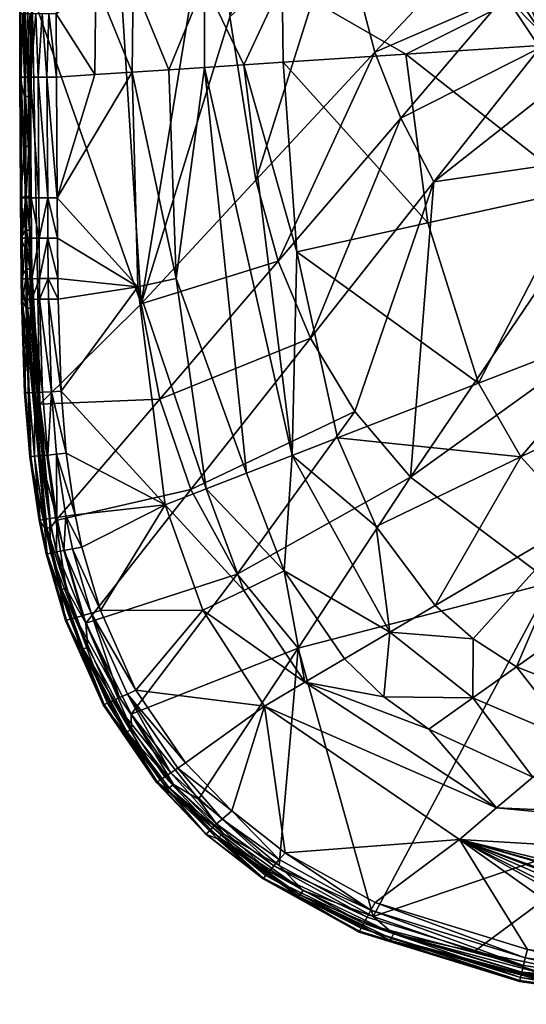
# Model space of a CAD drawing. Header units: centimetres. Extents: x -25.9 to 40.1, y -26.2 to 22.5.
# Tile 1 of 27: x -25.9 to -14.2, y -26.1 to -3.4. Entities that reach past the tile are written whole.
import ezdxf

# ---------------------------------------------------------------- set-up
doc = ezdxf.new("R2010")
doc.units = ezdxf.units.CM
doc.layers.get('0').update_dxf_attribs({"true_color": 0x5890e1})

msp = doc.modelspace()

# ---------------------------------------------------------------- meshes
at = {"color": 133, "true_color": 0x57e1c6}
mesh = msp.add_polyface(dxfattribs=at)
corners = [(-21.157, 0.614, 39.324), (-21.65, -2.601, 39.288), (-20.733, 0.566, 39.066), (-25.806, -1.363, 34.248), (-25.907, -3.317, 39.435), (-25.809, 1.695, 34.248), (-20.546, 2.152, 39.37), (-21.893, 0.698, 39.683), (-23.296, -2.601, 39.942), (-24.153, -2.601, 40.11), (-22.673, 0.787, 39.948), (-24.371, 0.988, 40.166), (-25.036, -2.601, 40.166), (-23.658, -1.294, 31.805), (-25.621, -2.857, 33.817), (-25.712, 6.846, 33.949), (-22.473, -4.6, 39.67), (-25.786, 1.695, 34.095), (-23.315, -4.655, 39.944), (-25.066, -3.315, 40.166), (-24.173, -4.711, 40.109), (-20.326, 0.52, 38.775), (-25.723, -1.363, 33.949), (-25.784, -1.363, 34.095), (-25.726, 1.696, 33.949), (-25.781, -2.251, 34.095), (-25.801, -3.147, 34.25), (-25.804, -2.251, 34.249), (-25.72, -2.251, 33.949), (-25.807, 3.395, 34.249), (-25.808, 2.548, 34.248), (-25.717, -3.147, 33.949), (-25.778, -3.147, 34.095)]
mesh.append_faces([[corners[k] for k in face] for face in [(0, 1, 2), (3, 4, 5), (0, 2, 6), (1, 7, 8), (9, 8, 10), (7, 10, 8), (9, 11, 12), (9, 10, 11), (13, 14, 15), (16, 1, 8), (17, 3, 5), (6, 7, 0), (0, 7, 1), (18, 8, 9), (19, 20, 9), (21, 2, 1), (17, 22, 23), (23, 3, 17), (22, 17, 24), (14, 22, 24), (25, 26, 27), (4, 27, 26), (12, 19, 9), (25, 27, 23), (23, 28, 25), (29, 30, 4), (14, 31, 28), (31, 25, 28), (28, 23, 22), (22, 14, 28), (25, 31, 32), (26, 25, 32), (4, 30, 5), (23, 27, 3), (3, 27, 4)]], dxfattribs={"color": 133})
mesh = msp.add_polyface(dxfattribs=at)
corners = [(-14.77, -1.142, 25.659), (-14.112, -2.136, 25.508), (-13.951, -2.518, 25.622), (-16.766, 0.115, 35.562), (-19.549, 0.432, 38.114), (-19.864, -2.601, 38.114), (-13.751, -2.601, 32.982), (-15.127, -1.316, 26.168), (-14.172, -2.648, 26.002), (-14.325, -2.734, 26.156), (-13.519, -0.254, 32.982), (-13.679, -1.919, 25.285), (-14.202, -1.002, 25.285), (-14.046, -0.706, 25.285), (-14.334, -1.059, 25.3), (-20.326, 0.52, 38.775), (-21.65, -2.601, 39.288), (-14.048, -2.576, 25.825), (-14.86, -1.188, 25.846), (-15.376, -1.706, 26.394), (-18.55, -1.068, 27.812), (-16.402, 0.9, 26.418), (-17.729, -4.194, 27.744), (-14.98, -1.246, 26.017), (-15.782, -0.304, 26.305), (-15.48, -0.184, 26.03), (-15.365, -0.136, 25.864), (-15.296, -1.395, 26.296), (-15.279, -0.097, 25.684), (-15.016, -0.477, 25.519), (-14.688, -0.352, 25.301), (-21.065, -3.384, 29.687), (-19.037, 2.287, 27.863), (-13.717, -2.748, 25.505), (-14.501, -2.832, 26.283), (-13.417, -2.584, 25.3), (-14.551, -0.3, 25.285)]
mesh.append_faces([[corners[k] for k in face] for face in [(0, 1, 2), (3, 4, 5), (6, 3, 5), (7, 8, 9), (10, 3, 6), (11, 12, 13), (14, 1, 0), (5, 15, 16), (0, 17, 18), (19, 20, 21), (12, 11, 1), (19, 22, 20), (23, 24, 25), (26, 0, 18), (9, 27, 7), (28, 29, 0), (30, 0, 29), (31, 32, 20), (24, 7, 27), (0, 30, 14), (8, 18, 17), (1, 33, 2), (18, 8, 23), (25, 18, 23), (12, 1, 14), (27, 9, 34), (8, 7, 23), (24, 23, 7), (34, 19, 27), (27, 19, 24), (11, 13, 35), (1, 11, 35), (17, 0, 2), (12, 14, 36), (36, 13, 12)]], dxfattribs={"color": 133})
mesh = msp.add_polyface(dxfattribs=at)
corners = [(-23.11, -9.988, 31.688), (-23.658, -1.294, 31.805), (-21.402, 0.455, 29.753), (-25.041, -7.547, 40.166), (-23.315, -4.655, 39.944), (-24.173, -4.711, 40.109), (-25.706, -5.22, 33.948), (-25.778, -3.147, 34.095), (-25.717, -3.147, 33.949), (-25.769, -5.219, 34.097), (-25.621, -2.857, 33.817), (-21.065, -3.384, 29.687), (-25.792, -5.219, 34.254), (-21.65, -2.601, 39.288), (-21.649, -4.547, 39.294), (-20.742, -4.487, 38.756), (-22.473, -4.6, 39.67), (-23.296, -2.601, 39.942), (-24.153, -2.601, 40.11), (-25.792, -4.771, 39.8), (-25.847, -3.317, 39.714), (-25.875, -4.772, 39.624), (-25.666, -3.317, 39.951), (-25.483, -4.77, 40.068), (-25.278, -4.769, 40.142), (-25.391, -3.316, 40.11), (-25.893, -3.317, 39.577), (-25.901, -4.772, 39.435), (-25.538, -3.316, 40.042), (-25.659, -4.771, 39.952), (-25.688, -7.52, 33.948), (-25.698, -6.369, 33.948), (-25.057, -4.769, 40.166), (-25.232, -3.315, 40.152), (-25.907, -3.317, 39.435), (-25.801, -3.147, 34.25), (-25.066, -3.315, 40.166), (-25.786, -6.369, 34.256)]
mesh.append_faces([[corners[k] for k in face] for face in [(0, 1, 2), (3, 4, 5), (6, 7, 8), (7, 6, 9), (1, 0, 10), (0, 2, 11), (9, 12, 7), (13, 14, 15), (14, 13, 16), (8, 10, 6), (16, 17, 4), (5, 4, 18), (19, 20, 21), (19, 22, 20), (23, 24, 25), (21, 20, 26), (27, 21, 26), (28, 23, 25), (28, 29, 23), (30, 31, 10), (32, 33, 24), (24, 33, 25), (34, 35, 27), (34, 27, 26), (29, 22, 19), (28, 22, 29), (32, 36, 33), (32, 5, 36), (27, 35, 12), (7, 12, 35), (31, 9, 6), (10, 31, 6), (37, 27, 12), (9, 37, 12)]], dxfattribs={"color": 133})
mesh = msp.add_polyface(dxfattribs=at)
corners = [(-18.55, -1.068, 27.812), (-20.469, -7.144, 29.597), (-21.065, -3.384, 29.687), (-13.682, -4.028, 32.982), (-17.012, -4.244, 35.712), (-13.038, -7.363, 32.982), (-16.505, -8.127, 35.692), (-19.953, -9.004, 29.549), (-17.729, -4.194, 27.744), (-17.132, -5.715, 27.708), (-20.742, -4.487, 38.756), (-21.649, -4.547, 39.294), (-19.632, -13.48, 38.813), (-19.521, -8.792, 38.114), (-13.879, -3.769, 26.276), (-14.325, -2.734, 26.156), (-13.702, -3.659, 26.149), (-13.929, -4.097, 26.368), (-14.725, -2.892, 26.381), (-19.213, -10.78, 29.508), (-13.372, -4.827, 26.362), (-11.847, -6.52, 26.352), (-16.37, -7.181, 27.676), (-13.751, -2.601, 32.982), (-19.864, -2.601, 38.114), (-21.65, -2.601, 39.288), (-19.839, -4.429, 38.114), (-14.172, -2.648, 26.002), (-15.376, -1.706, 26.394), (-14.048, -2.576, 25.825), (-13.548, -3.561, 25.994), (-13.717, -2.748, 25.505), (-14.112, -2.136, 25.508), (-13.533, -2.647, 25.343), (-14.501, -2.832, 26.283), (-13.951, -2.518, 25.622), (-13.422, -3.48, 25.813)]
mesh.append_faces([[corners[k] for k in face] for face in [(0, 1, 2), (3, 4, 5), (5, 4, 6), (7, 8, 9), (10, 11, 12), (10, 12, 13), (14, 15, 16), (17, 9, 18), (18, 9, 8), (9, 19, 7), (20, 21, 22), (1, 0, 8), (23, 24, 4), (24, 25, 10), (24, 26, 4), (6, 4, 26), (27, 16, 15), (18, 8, 28), (8, 7, 1), (3, 23, 4), (13, 6, 26), (17, 22, 9), (19, 9, 22), (10, 13, 26), (26, 24, 10), (20, 22, 17), (29, 30, 27), (31, 32, 33), (16, 27, 30), (15, 14, 34), (17, 18, 14), (35, 36, 29), (34, 18, 28), (14, 18, 34)]], dxfattribs={"color": 133})
mesh = msp.add_polyface(dxfattribs=at)
corners = [(-23.315, -4.655, 39.944), (-25.041, -7.547, 40.166), (-23.189, -9.6, 39.962), (-22.305, -9.406, 39.7), (-22.473, -4.6, 39.67), (-23.11, -9.988, 31.688), (-25.445, -12.295, 33.803), (-25.621, -2.857, 33.817), (-21.065, -3.384, 29.687), (-20.469, -7.144, 29.597), (-25.681, -8.291, 33.947), (-21.649, -4.547, 39.294), (-25.262, -7.548, 40.142), (-25.46, -8.478, 40.068), (-25.255, -8.476, 40.142), (-25.035, -8.475, 40.166), (-19.953, -9.004, 29.549), (-25.659, -4.771, 39.952), (-25.642, -7.551, 39.952), (-25.467, -7.55, 40.068), (-25.792, -4.771, 39.8), (-25.278, -4.769, 40.142), (-25.057, -4.769, 40.166), (-24.173, -4.711, 40.109), (-25.027, -9.405, 40.166), (-25.769, -8.48, 39.8), (-25.628, -9.41, 39.952), (-25.635, -8.479, 39.952), (-25.672, -9.19, 33.947), (-25.744, -8.74, 34.1), (-25.677, -8.74, 33.947), (-25.483, -4.77, 40.068), (-25.754, -7.52, 34.099), (-25.688, -7.52, 33.948), (-25.776, -7.551, 39.8), (-25.452, -9.409, 40.068), (-25.748, -8.291, 34.1), (-25.247, -9.407, 40.142)]
mesh.append_faces([[corners[k] for k in face] for face in [(0, 1, 2), (0, 3, 4), (5, 6, 7), (5, 8, 9), (6, 10, 7), (3, 11, 4), (12, 13, 14), (14, 15, 12), (16, 5, 9), (2, 3, 0), (17, 18, 19), (17, 20, 18), (13, 12, 19), (18, 13, 19), (21, 1, 22), (22, 1, 23), (24, 15, 14), (25, 26, 27), (26, 13, 27), (28, 29, 30), (19, 12, 31), (17, 19, 31), (12, 1, 21), (31, 12, 21), (10, 32, 33), (10, 33, 7), (34, 27, 18), (13, 18, 27), (35, 14, 13), (13, 26, 35), (30, 36, 10), (24, 14, 37), (14, 35, 37), (15, 1, 12), (2, 1, 15)]], dxfattribs={"color": 133})
mesh = msp.add_polyface(dxfattribs=at)
corners = [(-16.37, -7.181, 27.676), (-16.908, -13.982, 29.452), (-18.191, -12.469, 29.474), (-20.896, -16.213, 31.597), (-21.692, -17.043, 40.011), (-22.555, -14.613, 39.997), (-24.047, -17.05, 40.166), (-25.076, -14.975, 33.797), (-22.679, -12.181, 31.653), (-21.964, -14.264, 31.622), (-19.632, -13.48, 38.813), (-21.649, -4.547, 39.294), (-20.684, -13.888, 39.39), (-19.813, -16.136, 39.416), (-24.472, -15.589, 40.166), (-19.213, -10.78, 29.508), (-24.387, -17.338, 33.795), (-18.588, -13.075, 38.114), (-15.338, -11.815, 35.671), (-19.521, -8.792, 38.114), (-22.305, -9.406, 39.7), (-21.609, -14.246, 39.757), (-20.742, -16.584, 39.78), (-19.953, -9.004, 29.549), (-19.494, -17.915, 31.581), (-17.383, -17.546, 38.836), (-17.694, -15.113, 38.114), (-23.189, -9.6, 39.962), (-24.955, -12.001, 40.166), (-23.11, -9.988, 31.688), (-25.445, -12.295, 33.803), (-14.366, -13.507, 35.665), (-16.505, -8.127, 35.692), (-24.628, -14.843, 40.166), (-24.837, -13.43, 40.166)]
mesh.append_faces([[corners[k] for k in face] for face in [(0, 1, 2), (1, 3, 2), (4, 5, 6), (7, 8, 9), (10, 11, 12), (13, 10, 12), (5, 14, 6), (8, 15, 9), (16, 7, 9), (17, 18, 19), (12, 11, 20), (13, 21, 22), (15, 8, 23), (3, 1, 24), (25, 26, 10), (21, 27, 5), (5, 27, 28), (13, 25, 10), (16, 9, 3), (9, 2, 3), (29, 23, 8), (8, 30, 29), (17, 26, 31), (22, 5, 4), (5, 22, 21), (15, 0, 2), (2, 9, 15), (13, 12, 21), (21, 12, 20), (27, 21, 20), (18, 32, 19), (10, 26, 17), (19, 10, 17), (33, 5, 34), (33, 14, 5)]], dxfattribs={"color": 133})
mesh = msp.add_polyface(dxfattribs=at)
corners = [(-25.786, -6.369, 34.256), (-25.884, -7.552, 39.435), (-25.901, -4.772, 39.435), (-25.859, -7.552, 39.624), (-25.776, -7.551, 39.8), (-25.875, -4.772, 39.624), (-25.852, -8.48, 39.624), (-25.769, -8.48, 39.8), (-25.635, -8.479, 39.952), (-25.779, -7.52, 34.259), (-25.762, -6.369, 34.098), (-25.748, -8.291, 34.1), (-25.773, -8.291, 34.261), (-25.754, -7.52, 34.099), (-25.681, -8.291, 33.947), (-25.698, -6.369, 33.948), (-25.688, -7.52, 33.948), (-25.877, -8.48, 39.435), (-25.844, -9.412, 39.624), (-25.792, -4.771, 39.8), (-25.642, -7.551, 39.952), (-25.769, -5.219, 34.097), (-25.769, -8.74, 34.263), (-25.869, -9.412, 39.435), (-25.744, -8.74, 34.1), (-25.672, -9.19, 33.947), (-25.74, -9.19, 34.101), (-25.766, -9.189, 34.264), (-25.628, -9.41, 39.952), (-25.762, -9.411, 39.8), (-25.677, -8.74, 33.947)]
mesh.append_faces([[corners[k] for k in face] for face in [(0, 1, 2), (3, 4, 5), (4, 6, 7), (8, 4, 7), (1, 3, 2), (2, 3, 5), (0, 9, 1), (10, 9, 0), (11, 12, 13), (13, 14, 11), (13, 15, 16), (17, 1, 12), (6, 1, 17), (6, 17, 18), (18, 7, 6), (19, 4, 20), (19, 5, 4), (21, 15, 10), (0, 21, 10), (11, 22, 12), (22, 17, 12), (15, 13, 10), (13, 9, 10), (22, 23, 17), (24, 25, 26), (26, 27, 24), (28, 7, 29), (6, 4, 3), (3, 1, 6), (1, 9, 12), (13, 12, 9), (11, 30, 24), (22, 11, 24), (24, 27, 22)]], dxfattribs={"color": 133})
mesh = msp.add_polyface(dxfattribs=at)
corners = [(-11.847, -6.52, 26.352), (-9.424, -8.6, 26.351), (-16.908, -13.982, 29.452), (-13.664, -16.404, 29.444), (-8.093, -13.903, 27.652), (-9.798, -17.991, 29.476), (-16.37, -7.181, 27.676), (-12.168, -19.252, 38.114), (-6.304, -14.275, 32.982), (-7.908, -13.693, 32.982), (-13.026, -14.98, 35.665), (-10.699, -11.737, 32.982), (-14.366, -13.507, 35.665), (-18.588, -13.075, 38.114), (-15.338, -11.815, 35.671), (-5.653, -9.481, 25.299), (-5.867, -9.803, 25.604), (-8.075, -8.366, 25.494), (-9.415, -9.518, 31.5), (-6.031, -9.484, 30.187), (-6.895, -8.541, 30.186), (-9.414, -12.852, 32.982), (-16.505, -8.127, 35.692), (-13.038, -7.363, 32.982), (-6.366, -10.53, 26.364), (-11.709, -10.408, 32.982), (-19.494, -17.915, 31.581), (-16.342, -16.933, 38.114), (-5.977, -9.961, 25.912), (-8.905, -8.038, 25.85), (-6.255, -10.366, 26.287), (-9.225, -8.384, 26.236), (-6.151, -10.215, 26.185), (-5.022, -10.264, 30.194), (-14.462, -18.344, 38.114), (-17.694, -15.113, 38.114), (-4.599, -12.827, 31.525), (-6.058, -10.079, 26.059), (-9.049, -8.194, 26.066), (-5.039, -11.182, 26.371)]
mesh.append_faces([[corners[k] for k in face] for face in [(0, 1, 2), (3, 4, 5), (0, 2, 6), (7, 8, 9), (10, 11, 12), (13, 12, 14), (15, 16, 17), (18, 19, 20), (19, 18, 21), (22, 14, 23), (1, 4, 3), (1, 3, 2), (1, 24, 4), (12, 11, 25), (3, 26, 2), (10, 12, 27), (28, 29, 16), (30, 31, 32), (14, 25, 23), (14, 12, 25), (9, 33, 21), (9, 10, 34), (25, 11, 18), (18, 11, 21), (12, 35, 27), (21, 10, 9), (21, 11, 10), (8, 36, 9), (21, 33, 19), (28, 37, 38), (4, 24, 39), (38, 37, 32), (30, 1, 31), (30, 24, 1), (30, 39, 24)]], dxfattribs={"color": 133})
mesh = msp.add_polyface(dxfattribs=at)
corners = [(-25.796, -12.041, 39.435), (-25.864, -9.889, 39.435), (-25.745, -10.628, 34.271), (-25.623, -9.887, 39.952), (-25.38, -12.021, 40.068), (-25.447, -9.885, 40.068), (-25.175, -12.012, 40.141), (-25.839, -9.889, 39.624), (-25.688, -12.036, 39.8), (-25.756, -9.888, 39.8), (-25.242, -9.882, 40.141), (-25.555, -12.029, 39.952), (-25.869, -9.412, 39.435), (-25.766, -9.189, 34.264), (-25.756, -10.089, 34.268), (-25.771, -12.04, 39.624), (-25.74, -9.19, 34.101), (-25.66, -10.09, 33.947), (-25.73, -10.09, 34.103), (-25.672, -9.19, 33.947), (-25.445, -12.295, 33.803), (-25.647, -10.629, 33.946), (-25.719, -10.629, 34.104), (-25.677, -8.74, 33.947), (-25.762, -9.411, 39.8), (-25.628, -9.41, 39.952), (-25.452, -9.409, 40.068), (-25.247, -9.407, 40.142), (-25.844, -9.412, 39.624), (-25.877, -8.48, 39.435), (-25.769, -8.48, 39.8), (-25.681, -8.291, 33.947), (-25.769, -8.74, 34.263)]
mesh.append_faces([[corners[k] for k in face] for face in [(0, 1, 2), (3, 4, 5), (6, 5, 4), (7, 8, 9), (5, 6, 10), (9, 11, 3), (12, 13, 14), (15, 7, 1), (16, 14, 13), (16, 17, 18), (19, 20, 17), (17, 16, 19), (14, 16, 18), (1, 14, 2), (18, 2, 14), (21, 18, 17), (20, 21, 17), (22, 2, 18), (18, 21, 22), (7, 12, 1), (12, 14, 1), (23, 20, 19), (24, 7, 9), (9, 25, 24), (26, 3, 5), (5, 27, 26), (28, 12, 7), (7, 24, 28), (3, 26, 25), (25, 9, 3), (27, 5, 10), (28, 29, 12), (30, 28, 24), (20, 23, 31), (32, 13, 12)]], dxfattribs={"color": 133})
mesh = msp.add_polyface(dxfattribs=at)
corners = [(-25.076, -14.975, 33.797), (-25.445, -12.295, 33.803), (-22.679, -12.181, 31.653), (-25.19, -15.726, 39.8), (-24.619, -17.214, 39.952), (-25.059, -15.701, 39.952), (-24.888, -15.668, 40.068), (-24.257, -17.11, 40.141), (-24.687, -15.63, 40.141), (-25.295, -15.746, 39.435), (-25.317, -15.155, 34.315), (-24.971, -16.569, 34.333), (-25.048, -14.907, 40.068), (-25.056, -13.45, 40.141), (-25.26, -13.469, 40.068), (-23.189, -9.6, 39.962), (-25.022, -9.88, 40.166), (-24.955, -12.001, 40.166), (-24.833, -16.541, 33.947), (-25.282, -15.152, 34.123), (-25.189, -15.139, 33.946), (-25.242, -9.882, 40.141), (-25.175, -12.012, 40.141), (-24.472, -15.589, 40.166), (-24.047, -17.05, 40.166), (-24.452, -17.166, 40.068), (-25.434, -13.485, 39.952), (-25.22, -14.933, 39.952), (-24.933, -16.562, 34.131), (-24.628, -14.843, 40.166), (-24.846, -14.876, 40.141), (-24.837, -13.43, 40.166), (-22.555, -14.613, 39.997), (-25.027, -9.405, 40.166), (-25.035, -8.475, 40.166), (-25.247, -9.407, 40.142)]
mesh.append_faces([[corners[k] for k in face] for face in [(0, 1, 2), (3, 4, 5), (6, 7, 8), (9, 10, 11), (12, 13, 14), (15, 16, 17), (18, 19, 20), (21, 22, 17), (23, 8, 24), (16, 21, 17), (5, 25, 6), (12, 26, 27), (19, 18, 28), (29, 13, 30), (13, 12, 30), (0, 18, 20), (0, 20, 1), (29, 31, 13), (19, 11, 10), (28, 11, 19), (6, 30, 12), (12, 5, 6), (27, 3, 5), (5, 12, 27), (22, 14, 13), (13, 31, 22), (30, 8, 23), (30, 6, 8), (32, 17, 31), (22, 31, 17), (33, 15, 34), (29, 30, 23), (35, 21, 16), (33, 35, 16), (33, 16, 15)]], dxfattribs={"color": 133})
mesh = msp.add_polyface(dxfattribs=at)
corners = [(-25.317, -15.155, 34.315), (-25.674, -13.507, 39.435), (-25.745, -10.628, 34.271), (-25.459, -14.97, 39.435), (-25.352, -14.953, 39.8), (-25.434, -13.485, 39.952), (-25.567, -13.497, 39.8), (-25.555, -12.029, 39.952), (-25.756, -9.888, 39.8), (-25.688, -12.036, 39.8), (-25.189, -15.139, 33.946), (-25.719, -10.629, 34.104), (-25.647, -10.629, 33.946), (-25.22, -14.933, 39.952), (-25.282, -15.152, 34.123), (-25.445, -12.295, 33.803), (-25.796, -12.041, 39.435), (-25.433, -14.966, 39.624), (-25.048, -14.907, 40.068), (-25.26, -13.469, 40.068), (-25.38, -12.021, 40.068), (-25.623, -9.887, 39.952), (-25.295, -15.746, 39.435), (-25.27, -15.741, 39.624), (-25.649, -13.504, 39.624), (-25.839, -9.889, 39.624), (-25.771, -12.04, 39.624), (-25.19, -15.726, 39.8), (-25.175, -12.012, 40.141), (-25.864, -9.889, 39.435)]
mesh.append_faces([[corners[k] for k in face] for face in [(0, 1, 2), (3, 1, 0), (4, 5, 6), (7, 8, 9), (10, 11, 12), (5, 4, 13), (11, 10, 14), (15, 10, 12), (6, 7, 9), (1, 16, 2), (6, 17, 4), (5, 18, 19), (20, 21, 7), (3, 0, 22), (23, 4, 17), (9, 24, 6), (17, 6, 24), (7, 6, 5), (19, 7, 5), (9, 25, 26), (24, 9, 26), (27, 13, 4), (4, 23, 27), (7, 19, 20), (19, 28, 20), (11, 0, 2), (0, 11, 14), (1, 24, 16), (1, 17, 24), (23, 3, 22), (16, 26, 29), (24, 26, 16), (1, 3, 17), (17, 3, 23)]], dxfattribs={"color": 133})
mesh = msp.add_polyface(dxfattribs=at)
corners = [(7.106, -23.673, 39.957), (-15.779, -22.318, 40.037), (-2.966, -25.414, 40.166), (-12.168, -19.252, 38.114), (-7.261, -20.003, 38.114), (-6.304, -14.275, 32.982), (-14.925, -21.593, 39.823), (-8.775, -21.859, 39.451), (-2.749, -25.801, 33.796), (-12.906, -25.407, 33.797), (-11.443, -21.937, 31.599), (-13.124, -20.065, 38.858), (-14.093, -20.887, 39.467), (-8.093, -13.903, 27.652), (-1.449, -19.426, 29.568), (-9.798, -17.991, 29.476), (-2.145, -22.837, 31.668), (-11.718, -25.202, 40.166), (-10.441, -25.293, 40.166), (-2.898, -21.084, 38.816), (-7.908, -13.693, 32.982), (-14.462, -18.344, 38.114), (-13.664, -16.404, 29.444), (-10.455, -25.492, 40.141), (-2.437, -20.184, 38.114), (-15.438, -24.898, 33.799), (-13.588, -25.479, 33.954), (-3.375, -22.018, 39.389), (-11.761, -25.583, 40.068), (-14.263, -25.04, 40.141), (-14.307, -25.221, 40.068), (-14.215, -24.847, 40.166), (-11.74, -25.399, 40.141), (-7.281, -25.376, 40.166), (-5.132, -25.397, 40.166), (-9.869, -25.32, 40.166), (-8.795, -25.353, 40.166), (-7.711, -25.371, 40.166), (-4.704, -25.4, 40.166)]
mesh.append_faces([[corners[k] for k in face] for face in [(0, 1, 2), (3, 4, 5), (0, 6, 1), (0, 7, 6), (8, 9, 10), (7, 11, 12), (13, 14, 15), (8, 10, 16), (1, 17, 18), (7, 19, 11), (3, 20, 21), (10, 22, 15), (15, 16, 10), (17, 23, 18), (16, 15, 14), (5, 4, 24), (4, 11, 19), (10, 9, 25), (26, 25, 9), (4, 19, 24), (6, 7, 12), (7, 27, 19), (3, 21, 11), (3, 11, 4), (28, 29, 30), (31, 29, 32), (33, 34, 1), (31, 17, 1), (31, 32, 17), (35, 36, 1), (1, 36, 37), (35, 1, 18), (2, 1, 38), (33, 1, 37), (1, 34, 38)]], dxfattribs={"color": 133})
mesh = msp.add_polyface(dxfattribs=at)
corners = [(-24.849, -17.28, 39.435), (-24.971, -16.569, 34.333), (-24.485, -17.943, 34.35), (-23.981, -19.222, 39.435), (-23.884, -19.178, 39.8), (-24.619, -17.214, 39.952), (-24.747, -17.25, 39.8), (-23.765, -19.124, 39.952), (-23.34, -19.435, 33.796), (-24.387, -17.338, 33.795), (-20.896, -16.213, 31.597), (-25.295, -15.746, 39.435), (-25.19, -15.726, 39.8), (-24.833, -16.541, 33.947), (-25.076, -14.975, 33.797), (-23.608, -19.053, 40.068), (-24.257, -17.11, 40.141), (-24.452, -17.166, 40.068), (-24.888, -15.668, 40.068), (-24.933, -16.562, 34.131), (-24.339, -17.9, 33.949), (-24.445, -17.933, 34.14), (-23.331, -19.788, 33.952), (-25.27, -15.741, 39.624), (-23.425, -18.971, 40.141), (-23.958, -19.211, 39.624), (-23.228, -18.882, 40.166), (-24.687, -15.63, 40.141), (-24.047, -17.05, 40.166), (-24.825, -17.273, 39.624), (-25.059, -15.701, 39.952), (-23.479, -19.861, 34.372), (-21.692, -17.043, 40.011)]
mesh.append_faces([[corners[k] for k in face] for face in [(0, 1, 2), (0, 2, 3), (4, 5, 6), (5, 4, 7), (8, 9, 10), (11, 1, 0), (5, 12, 6), (9, 13, 14), (15, 16, 17), (16, 18, 17), (19, 20, 21), (22, 21, 20), (23, 6, 12), (16, 15, 24), (20, 19, 13), (9, 22, 20), (9, 20, 13), (6, 25, 4), (24, 26, 16), (27, 16, 28), (15, 5, 7), (25, 6, 29), (6, 23, 29), (9, 8, 22), (17, 30, 5), (5, 15, 17), (21, 31, 2), (2, 19, 21), (19, 2, 1), (16, 26, 28), (26, 32, 28), (29, 23, 11), (3, 25, 0), (0, 29, 11), (25, 29, 0)]], dxfattribs={"color": 133})
mesh = msp.add_polyface(dxfattribs=at)
corners = [(-14.925, -21.593, 39.823), (-20.272, -19.248, 40.02), (-15.779, -22.318, 40.037), (-21.022, -21.66, 40.166), (-19.796, -22.622, 40.166), (-21.792, -21.39, 33.799), (-19.494, -17.915, 31.581), (-19.931, -22.92, 33.8), (-23.34, -19.435, 33.796), (-19.929, -22.78, 40.141), (-17.383, -17.546, 38.836), (-18.43, -18.163, 39.435), (-17.522, -19.035, 39.444), (-19.813, -16.136, 39.416), (-20.742, -16.584, 39.78), (-19.34, -18.7, 39.796), (-16.485, -19.78, 39.453), (-20.896, -16.213, 31.597), (-17.769, -24.092, 33.8), (-13.664, -16.404, 29.444), (-21.617, -22.197, 39.435), (-22.507, -21.152, 34.384), (-21.352, -22.301, 34.392), (-21.223, -22.182, 33.956), (-21.692, -17.043, 40.011), (-21.247, -21.848, 40.068), (-21.371, -21.957, 39.951), (-20.052, -22.928, 40.068), (-21.515, -22.1, 39.624), (-20.238, -23.15, 39.8), (-21.463, -22.043, 39.8), (-22.468, -21.126, 34.157), (-21.317, -22.269, 34.161), (-23.228, -18.882, 40.166), (-22.365, -21.055, 33.955), (-16.342, -16.933, 38.114), (-17.694, -15.113, 38.114), (-22.262, -20.673, 40.141), (-22.565, -20.878, 39.951), (-22.086, -20.553, 40.166), (-22.425, -20.784, 40.068), (-20.158, -23.054, 39.951)]
mesh.append_faces([[corners[k] for k in face] for face in [(0, 1, 2), (1, 3, 4), (5, 6, 7), (5, 8, 6), (3, 9, 4), (10, 11, 12), (13, 14, 15), (16, 15, 0), (8, 17, 6), (18, 6, 19), (20, 21, 22), (7, 23, 5), (2, 1, 4), (1, 0, 15), (24, 15, 14), (13, 11, 10), (25, 9, 3), (6, 18, 7), (26, 27, 25), (28, 29, 30), (15, 12, 11), (13, 15, 11), (31, 23, 32), (1, 24, 33), (15, 24, 1), (5, 23, 34), (16, 12, 15), (10, 35, 36), (37, 25, 3), (38, 30, 26), (32, 22, 31), (39, 37, 3), (39, 3, 1), (40, 26, 25), (30, 41, 26)]], dxfattribs={"color": 133})
mesh = msp.add_polyface(dxfattribs=at)
corners = [(-14.397, -25.588, 39.435), (-18.089, -24.448, 39.435), (-17.369, -24.642, 34.393), (-13.026, -14.98, 35.665), (-16.342, -16.933, 38.114), (-15.463, -17.702, 38.114), (-13.664, -16.404, 29.444), (-11.443, -21.937, 31.599), (-17.769, -24.092, 33.8), (-13.617, -25.634, 34.38), (-15.438, -24.898, 33.799), (-14.307, -25.221, 40.068), (-17.983, -24.252, 39.951), (-14.345, -25.375, 39.951), (-14.374, -25.493, 39.8), (-18.042, -24.36, 39.8), (-17.298, -24.488, 33.957), (-13.124, -20.065, 38.858), (-15.469, -19.059, 38.847), (-14.093, -20.887, 39.467), (-14.215, -24.847, 40.166), (-15.779, -22.318, 40.037), (-17.72, -23.766, 40.166), (-13.588, -25.479, 33.954), (-17.817, -23.944, 40.141), (-17.906, -24.11, 40.068), (-17.383, -17.546, 38.836), (-17.522, -19.035, 39.444), (-16.485, -19.78, 39.453), (-14.392, -25.565, 39.624), (-14.925, -21.593, 39.823), (-13.61, -25.592, 34.155), (-17.35, -24.6, 34.162), (-14.462, -18.344, 38.114), (-14.263, -25.04, 40.141), (-18.078, -24.427, 39.624)]
mesh.append_faces([[corners[k] for k in face] for face in [(0, 1, 2), (3, 4, 5), (6, 7, 8), (9, 0, 2), (8, 7, 10), (11, 12, 13), (14, 12, 15), (16, 8, 10), (17, 18, 19), (20, 21, 22), (16, 10, 23), (11, 24, 25), (26, 27, 18), (19, 18, 28), (15, 29, 14), (28, 30, 19), (16, 31, 32), (31, 16, 23), (33, 3, 5), (5, 26, 18), (24, 11, 34), (18, 27, 28), (5, 4, 26), (34, 22, 24), (12, 14, 13), (29, 15, 35), (32, 31, 9), (33, 18, 17), (33, 5, 18), (20, 22, 34), (12, 11, 25), (32, 9, 2), (29, 35, 0), (0, 35, 1)]], dxfattribs={"color": 133})
mesh = msp.add_polyface(dxfattribs=at)
corners = [(-22.086, -20.553, 40.166), (-20.272, -19.248, 40.02), (-23.228, -18.882, 40.166), (-22.758, -21.009, 39.435), (-22.507, -21.152, 34.384), (-21.617, -22.197, 39.435), (-23.479, -19.861, 34.372), (-21.371, -21.957, 39.951), (-22.425, -20.784, 40.068), (-22.565, -20.878, 39.951), (-23.981, -19.222, 39.435), (-24.485, -17.943, 34.35), (-22.672, -20.951, 39.8), (-23.765, -19.124, 39.952), (-23.884, -19.178, 39.8), (-23.425, -18.971, 40.141), (-23.439, -19.842, 34.151), (-22.365, -21.055, 33.955), (-22.468, -21.126, 34.157), (-21.223, -22.182, 33.956), (-23.331, -19.788, 33.952), (-24.445, -17.933, 34.14), (-22.262, -20.673, 40.141), (-22.738, -20.995, 39.624), (-23.608, -19.053, 40.068), (-23.34, -19.435, 33.796), (-21.792, -21.39, 33.799), (-23.958, -19.211, 39.624), (-21.352, -22.301, 34.392), (-21.247, -21.848, 40.068), (-21.463, -22.043, 39.8), (-21.515, -22.1, 39.624)]
mesh.append_faces([[corners[k] for k in face] for face in [(0, 1, 2), (3, 4, 5), (3, 6, 4), (7, 8, 9), (10, 11, 6), (12, 13, 14), (10, 6, 3), (0, 2, 15), (8, 13, 9), (16, 17, 18), (19, 18, 17), (17, 16, 20), (21, 20, 16), (0, 15, 22), (14, 23, 12), (8, 15, 24), (25, 26, 17), (23, 14, 27), (13, 8, 24), (25, 17, 20), (15, 8, 22), (13, 12, 9), (4, 16, 18), (18, 28, 4), (16, 4, 6), (16, 6, 21), (10, 23, 27), (10, 3, 23), (23, 3, 5), (29, 22, 8), (23, 30, 12), (30, 9, 12), (23, 5, 31), (30, 23, 31)]], dxfattribs={"color": 133})
mesh = msp.add_polyface(dxfattribs=at)
corners = [(-20.303, -23.227, 39.435), (-21.352, -22.301, 34.392), (-19.48, -23.633, 34.396), (-18.089, -24.448, 39.435), (-17.983, -24.252, 39.951), (-20.238, -23.15, 39.8), (-18.042, -24.36, 39.8), (-17.369, -24.642, 34.393), (-20.288, -23.209, 39.624), (-21.515, -22.1, 39.624), (-17.298, -24.488, 33.957), (-19.453, -23.595, 34.163), (-19.379, -23.492, 33.957), (-21.317, -22.269, 34.161), (-21.617, -22.197, 39.435), (-17.817, -23.944, 40.141), (-20.052, -22.928, 40.068), (-17.906, -24.11, 40.068), (-17.769, -24.092, 33.8), (-20.158, -23.054, 39.951), (-21.223, -22.182, 33.956), (-19.931, -22.92, 33.8), (-17.35, -24.6, 34.162), (-19.929, -22.78, 40.141), (-19.796, -22.622, 40.166), (-21.463, -22.043, 39.8), (-18.078, -24.427, 39.624), (-21.247, -21.848, 40.068), (-15.779, -22.318, 40.037), (-17.72, -23.766, 40.166), (-21.371, -21.957, 39.951)]
mesh.append_faces([[corners[k] for k in face] for face in [(0, 1, 2), (0, 2, 3), (4, 5, 6), (3, 2, 7), (8, 6, 5), (5, 9, 8), (10, 11, 12), (13, 12, 11), (14, 1, 0), (9, 14, 8), (15, 16, 17), (10, 12, 18), (19, 17, 16), (12, 13, 20), (21, 12, 20), (18, 12, 21), (11, 10, 22), (23, 15, 24), (19, 25, 5), (5, 4, 19), (6, 8, 26), (23, 27, 16), (16, 15, 23), (17, 19, 4), (11, 7, 2), (11, 2, 13), (7, 11, 22), (13, 2, 1), (28, 24, 29), (15, 29, 24), (8, 14, 0), (8, 0, 26), (26, 0, 3), (16, 30, 19)]], dxfattribs={"color": 133})
mesh = msp.add_polyface(dxfattribs=at)
corners = [(-13.617, -25.634, 34.38), (-11.804, -25.957, 39.435), (-14.397, -25.588, 39.435), (-11.761, -25.583, 40.068), (-14.345, -25.375, 39.951), (-11.779, -25.74, 39.952), (-9.467, -26.001, 34.361), (-8.815, -26.112, 39.435), (-10.492, -26.051, 39.435), (-9.464, -25.856, 33.951), (-13.588, -25.479, 33.954), (-12.906, -25.407, 33.797), (-14.307, -25.221, 40.068), (-9.467, -25.962, 34.145), (-13.61, -25.592, 34.155), (-11.793, -25.86, 39.8), (-10.49, -26.028, 39.624), (-10.485, -25.954, 39.8), (-10.477, -25.834, 39.952), (-11.801, -25.934, 39.624), (-14.374, -25.493, 39.8), (-14.392, -25.565, 39.624), (-9.907, -26.079, 39.435), (-14.263, -25.04, 40.141), (-11.74, -25.399, 40.141), (-10.467, -25.676, 40.068), (-10.455, -25.492, 40.141), (-11.718, -25.202, 40.166), (-9.902, -25.981, 39.8), (-9.896, -25.861, 39.952), (-9.888, -25.703, 40.068)]
mesh.append_faces([[corners[k] for k in face] for face in [(0, 1, 2), (3, 4, 5), (0, 6, 7), (0, 8, 1), (9, 10, 11), (4, 3, 12), (13, 6, 14), (15, 16, 17), (18, 3, 5), (19, 20, 21), (0, 7, 22), (16, 15, 19), (20, 19, 15), (23, 3, 24), (5, 17, 18), (10, 13, 14), (13, 10, 9), (15, 4, 20), (14, 6, 0), (17, 5, 15), (4, 15, 5), (19, 8, 16), (3, 18, 25), (25, 24, 3), (1, 21, 2), (1, 19, 21), (1, 8, 19), (24, 26, 27), (24, 25, 26), (16, 28, 17), (17, 29, 18), (0, 22, 8), (16, 8, 22), (18, 30, 25)]], dxfattribs={"color": 133})

doc.saveas('drawing.dxf')
